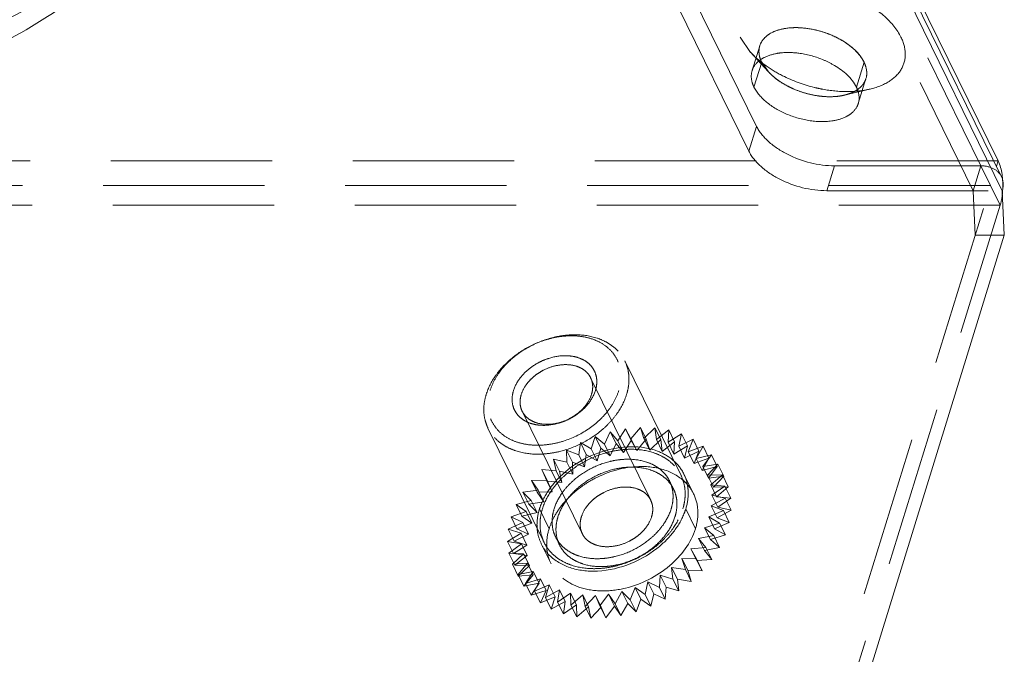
# Model space of a CAD drawing. Header units: millimetres. Extents: x 4065 to 8083, y -652 to 5416.
# Tile 177 of 256: x 6050 to 6081, y 3597 to 3617. Entities that reach past the tile are written whole.
import ezdxf

# ---------------------------------------------------------------- set-up
doc = ezdxf.new("R2010")
doc.units = ezdxf.units.MM
doc.header["$LTSCALE"] = 0.8
doc.linetypes.add('HIDDEN', pattern=[9.525, 6.35, -3.175])
doc.layers.get('0').update_dxf_attribs({"linetype": 'CONTINUOUS', "lineweight": 0})
doc.layers.add('3', color=5, linetype='HIDDEN', lineweight=0)

msp = doc.modelspace()

# ---------------------------------------------------------------- linework, layer by layer
for p, q in [((6062.006, 3650.64), (6080.506, 3612.941)), ((6080.638, 3611.996), (6061.878, 3650.225)), ((6062.338, 3649.679), (6080.615, 3612.436)), ((6080.506, 3612.941), (6080.452, 3612.767)), ((6080.701, 3610.591), (6080.638, 3611.996)), ((6072.713, 3584.741), (6080.701, 3610.591))]:
    msp.add_line(p, q)
msp.add_open_spline([(6080.506, 3612.941), (6080.524, 3612.905), (6080.593, 3612.732), (6080.627, 3612.547), (6080.642, 3612.402)], degree=3, knots=[0, 0, 0, 0, 0.215529, 1, 1, 1, 1])
for points in [[(6080.615, 3612.435), (6080.655, 3612.352), (6080.672, 3612.257), (6080.668, 3612.165)], [(6080.668, 3612.165), (6080.665, 3612.108), (6080.655, 3612.05), (6080.638, 3611.996)]]:
    msp.add_open_spline(points, degree=3)
at = {"layer": '3'}
for p, q in [((6061.504, 3650.386), (6079.959, 3612.779)), ((6061.262, 3649.603), (6079.717, 3611.996)), ((6072.901, 3614.022), (6055.667, 3649.143)), ((6072.659, 3613.239), (6056.025, 3647.136)), ((6072.382, 3616.826), (6072.714, 3616.352)), ((6072.759, 3615.776), (6073.001, 3616.559)), ((6073.27, 3615.744), (6072.71, 3616.356)), ((6073.061, 3616.042), (6072.819, 3615.259)), ((6073.061, 3616.042), (6073.275, 3615.739)), ((6076.285, 3616.042), (6076.043, 3615.259)), ((6076.103, 3614.742), (6076.345, 3615.526)), ((6075.663, 3615.004), (6076.471, 3615.194)), ((6072.659, 3613.239), (6072.901, 3614.022)), ((6080.506, 3612.941), (5929.452, 3612.941)), ((6071.792, 3584.741), (6080.452, 3612.767)), ((6075.112, 3611.996), (6075.354, 3612.779)), ((6079.959, 3612.779), (6075.354, 3612.779)), ((6079.959, 3612.779), (6079.717, 3611.996)), ((6080.569, 3611.536), (6079.959, 3612.779)), ((6080.264, 3612.157), (6044.666, 3612.157)), ((6075.112, 3611.996), (6080.638, 3611.996)), ((6079.717, 3611.996), (6079.78, 3610.591)), ((6080.569, 3611.536), (5929.515, 3611.536)), ((6072.581, 3585.686), (6080.569, 3611.536)), ((6079.78, 3610.591), (6080.701, 3610.591)), ((6070.522, 3603.031), (6068.752, 3606.637)), ((6069.566, 3602.254), (6067.675, 3606.108)), ((6067.412, 3601.197), (6065.52, 3605.051)), ((6066.212, 3600.917), (6064.443, 3604.522)), ((6068.108, 3604.018), (6068.293, 3604.407)), ((6068.476, 3604.034), (6068.293, 3604.407)), ((6068.293, 3604.407), (6068.527, 3604.124)), ((6068.527, 3604.124), (6068.771, 3604.502)), ((6068.954, 3604.13), (6068.771, 3604.502)), ((6068.771, 3604.502), (6068.945, 3604.184)), ((6068.945, 3604.184), (6069.244, 3604.544)), ((6069.244, 3604.544), (6069.354, 3604.196)), ((6069.427, 3604.171), (6069.244, 3604.544)), ((6069.354, 3604.196), (6069.702, 3604.53)), ((6069.702, 3604.53), (6069.746, 3604.16)), ((6069.885, 3604.157), (6069.702, 3604.53)), ((6069.746, 3604.16), (6070.137, 3604.462)), ((6070.137, 3604.462), (6070.114, 3604.077)), ((6070.114, 3604.077), (6070.539, 3604.34)), ((6070.32, 3604.089), (6070.137, 3604.462)), ((6070.539, 3604.34), (6070.45, 3603.948)), ((6070.722, 3603.967), (6070.539, 3604.34)), ((6067.301, 3603.674), (6067.357, 3604.063)), ((6067.54, 3603.69), (6067.357, 3604.063)), ((6067.357, 3604.063), (6067.697, 3603.867)), ((6067.697, 3603.867), (6067.819, 3604.26)), ((6068.002, 3603.887), (6067.819, 3604.26)), ((6067.819, 3604.26), (6068.108, 3604.018)), ((6068.108, 3604.018), (6068.291, 3603.645)), ((6068.291, 3603.645), (6068.476, 3604.034)), ((6068.476, 3604.034), (6068.71, 3603.751)), ((6068.527, 3604.124), (6068.71, 3603.751)), ((6068.71, 3603.751), (6068.954, 3604.13)), ((6068.945, 3604.184), (6069.128, 3603.811)), ((6068.954, 3604.13), (6069.128, 3603.811)), ((6069.128, 3603.811), (6069.427, 3604.171)), ((6069.354, 3604.196), (6069.537, 3603.823)), ((6069.427, 3604.171), (6069.537, 3603.823)), ((6069.537, 3603.823), (6069.885, 3604.157)), ((6069.746, 3604.16), (6069.929, 3603.787)), ((6069.885, 3604.157), (6069.929, 3603.787)), ((6069.929, 3603.787), (6070.32, 3604.089)), ((6070.114, 3604.077), (6070.297, 3603.704)), ((6070.32, 3604.089), (6070.297, 3603.704)), ((6070.45, 3603.948), (6070.902, 3604.168)), ((6070.902, 3604.168), (6070.748, 3603.775)), ((6071.085, 3603.795), (6070.902, 3604.168)), ((6066.929, 3603.443), (6066.918, 3603.821)), ((6067.101, 3603.448), (6066.918, 3603.821)), ((6066.918, 3603.821), (6067.301, 3603.674)), ((6067.697, 3603.867), (6067.88, 3603.494)), ((6067.88, 3603.494), (6068.002, 3603.887)), ((6068.002, 3603.887), (6068.291, 3603.645)), ((6070.297, 3603.704), (6070.722, 3603.967)), ((6070.45, 3603.948), (6070.633, 3603.575)), ((6070.722, 3603.967), (6070.633, 3603.575)), ((6070.633, 3603.575), (6071.085, 3603.795)), ((6070.748, 3603.775), (6071.217, 3603.948)), ((6070.748, 3603.775), (6070.931, 3603.402)), ((6071.085, 3603.795), (6070.931, 3603.402)), ((6071.217, 3603.948), (6071.002, 3603.563)), ((6071.4, 3603.575), (6071.217, 3603.948)), ((6066.586, 3603.179), (6066.509, 3603.538)), ((6066.692, 3603.165), (6066.509, 3603.538)), ((6066.509, 3603.538), (6066.929, 3603.443)), ((6066.929, 3603.443), (6067.112, 3603.07)), ((6067.112, 3603.07), (6067.101, 3603.448)), ((6067.101, 3603.448), (6067.484, 3603.301)), ((6067.301, 3603.674), (6067.484, 3603.301)), ((6067.484, 3603.301), (6067.54, 3603.69)), ((6067.54, 3603.69), (6067.88, 3603.494)), ((6070.931, 3603.402), (6071.4, 3603.575)), ((6071.002, 3603.563), (6071.48, 3603.684)), ((6071.002, 3603.563), (6071.185, 3603.19)), ((6071.4, 3603.575), (6071.185, 3603.19)), ((6071.48, 3603.684), (6071.207, 3603.315)), ((6071.663, 3603.311), (6071.48, 3603.684)), ((6066.139, 3603.22), (6066.586, 3603.179)), ((6066.322, 3602.847), (6066.139, 3603.22)), ((6066.281, 3602.886), (6066.139, 3603.22)), ((6066.586, 3603.179), (6066.769, 3602.806)), ((6066.769, 3602.806), (6066.692, 3603.165)), ((6066.692, 3603.165), (6067.112, 3603.07)), ((6071.185, 3603.19), (6071.663, 3603.311)), ((6071.207, 3603.315), (6071.684, 3603.383)), ((6071.207, 3603.315), (6071.39, 3602.942)), ((6071.684, 3603.383), (6071.359, 3603.036)), ((6071.663, 3603.311), (6071.39, 3602.942)), ((6071.867, 3603.01), (6071.684, 3603.383)), ((6065.814, 3602.872), (6066.281, 3602.886)), ((6065.997, 3602.499), (6065.814, 3602.872)), ((6066.019, 3602.571), (6065.814, 3602.872)), ((6066.281, 3602.886), (6066.464, 3602.513)), ((6066.322, 3602.847), (6066.769, 3602.806)), ((6066.464, 3602.513), (6066.322, 3602.847)), ((6070.284, 3602.606), (6070.162, 3602.855)), ((6070.611, 3603.075), (6070.916, 3602.454)), ((6071.359, 3603.036), (6071.826, 3603.049)), ((6071.359, 3603.036), (6071.542, 3602.663)), ((6071.39, 3602.942), (6071.867, 3603.01)), ((6071.826, 3603.049), (6071.456, 3602.731)), ((6071.867, 3603.01), (6071.542, 3602.663)), ((6072.009, 3602.676), (6071.826, 3603.049)), ((6065.542, 3602.503), (6066.019, 3602.571)), ((6065.725, 3602.13), (6065.542, 3602.503)), ((6065.804, 3602.239), (6065.542, 3602.503)), ((6065.997, 3602.499), (6066.464, 3602.513)), ((6066.202, 3602.198), (6065.997, 3602.499)), ((6066.019, 3602.571), (6066.202, 3602.198)), ((6071.456, 3602.731), (6071.903, 3602.69)), ((6071.456, 3602.731), (6071.639, 3602.358)), ((6071.903, 3602.69), (6071.494, 3602.407)), ((6071.542, 3602.663), (6072.009, 3602.676)), ((6072.009, 3602.676), (6071.639, 3602.358)), ((6072.086, 3602.317), (6071.903, 3602.69)), ((6065.327, 3602.118), (6065.804, 3602.239)), ((6065.725, 3602.13), (6066.202, 3602.198)), ((6065.804, 3602.239), (6065.987, 3601.866)), ((6071.914, 3602.312), (6071.474, 3602.069)), ((6071.494, 3602.407), (6071.677, 3602.034)), ((6071.494, 3602.407), (6071.914, 3602.312)), ((6071.639, 3602.358), (6072.086, 3602.317)), ((6072.086, 3602.317), (6071.677, 3602.034)), ((6072.097, 3601.939), (6071.914, 3602.312)), ((6065.173, 3601.725), (6065.642, 3601.898)), ((6065.51, 3601.745), (6065.327, 3602.118)), ((6065.642, 3601.898), (6065.327, 3602.118)), ((6065.51, 3601.745), (6065.987, 3601.866)), ((6065.642, 3601.898), (6065.825, 3601.525)), ((6065.987, 3601.866), (6065.725, 3602.13)), ((6066.369, 3601.352), (6066.064, 3601.974)), ((6070.975, 3601.352), (6070.67, 3601.974)), ((6071.858, 3601.922), (6071.396, 3601.725)), ((6071.474, 3602.069), (6071.657, 3601.696)), ((6071.474, 3602.069), (6071.858, 3601.922)), ((6072.097, 3601.939), (6071.657, 3601.696)), ((6071.677, 3602.034), (6072.097, 3601.939)), ((6072.041, 3601.549), (6071.858, 3601.922)), ((6065.084, 3601.333), (6065.536, 3601.553)), ((6065.356, 3601.352), (6065.173, 3601.725)), ((6065.536, 3601.553), (6065.173, 3601.725)), ((6065.825, 3601.525), (6065.51, 3601.745)), ((6065.536, 3601.553), (6065.719, 3601.18)), ((6071.396, 3601.725), (6071.579, 3601.352)), ((6071.396, 3601.725), (6071.736, 3601.529)), ((6072.041, 3601.549), (6071.579, 3601.352)), ((6071.657, 3601.696), (6072.041, 3601.549)), ((6065.267, 3600.96), (6065.084, 3601.333)), ((6065.487, 3601.211), (6065.084, 3601.333)), ((6065.356, 3601.352), (6065.825, 3601.525)), ((6065.719, 3601.18), (6065.356, 3601.352)), ((6071.736, 3601.529), (6071.261, 3601.381)), ((6071.261, 3601.381), (6071.445, 3601.008)), ((6071.261, 3601.381), (6071.551, 3601.139)), ((6071.579, 3601.352), (6071.919, 3601.156)), ((6071.919, 3601.156), (6071.736, 3601.529)), ((6065.061, 3600.948), (6065.487, 3601.211)), ((6065.496, 3600.88), (6065.061, 3600.948)), ((6065.244, 3600.575), (6065.061, 3600.948)), ((6065.267, 3600.96), (6065.719, 3601.18)), ((6065.67, 3600.838), (6065.267, 3600.96)), ((6065.487, 3601.211), (6065.67, 3600.838)), ((6066.694, 3600.844), (6066.572, 3601.093)), ((6071.551, 3601.139), (6071.073, 3601.044)), ((6071.073, 3601.044), (6071.256, 3600.671)), ((6071.073, 3601.044), (6071.307, 3600.761)), ((6071.919, 3601.156), (6071.445, 3601.008)), ((6071.445, 3601.008), (6071.734, 3600.766)), ((6071.734, 3600.766), (6071.551, 3601.139)), ((6065.105, 3600.578), (6065.496, 3600.88)), ((6065.244, 3600.575), (6065.67, 3600.838)), ((6065.496, 3600.88), (6065.679, 3600.507)), ((6066.123, 3600.873), (6066.428, 3600.251)), ((6071.307, 3600.761), (6070.834, 3600.72)), ((6070.834, 3600.72), (6071.017, 3600.347)), ((6070.834, 3600.72), (6071.008, 3600.401)), ((6071.734, 3600.766), (6071.256, 3600.671)), ((6071.256, 3600.671), (6071.49, 3600.388)), ((6071.49, 3600.388), (6071.307, 3600.761)), ((6065.563, 3600.565), (6065.105, 3600.578)), ((6065.288, 3600.205), (6065.105, 3600.578)), ((6065.215, 3600.231), (6065.563, 3600.565)), ((6065.679, 3600.507), (6065.244, 3600.575)), ((6065.288, 3600.205), (6065.679, 3600.507)), ((6065.563, 3600.565), (6065.747, 3600.192)), ((6070.55, 3600.415), (6070.659, 3600.068)), ((6071.008, 3600.401), (6070.55, 3600.415)), ((6070.55, 3600.415), (6070.733, 3600.042)), ((6071.191, 3600.028), (6071.008, 3600.401)), ((6071.49, 3600.388), (6071.017, 3600.347)), ((6071.017, 3600.347), (6071.191, 3600.028)), ((6065.688, 3600.272), (6065.215, 3600.231)), ((6065.398, 3599.858), (6065.215, 3600.231)), ((6065.747, 3600.192), (6065.288, 3600.205)), ((6065.389, 3599.913), (6065.688, 3600.272)), ((6065.867, 3600.008), (6065.389, 3599.913)), ((6065.398, 3599.858), (6065.747, 3600.192)), ((6065.623, 3599.63), (6065.867, 3600.008)), ((6065.688, 3600.272), (6065.871, 3599.899)), ((6065.867, 3600.008), (6066.05, 3599.635)), ((6070.225, 3600.136), (6070.269, 3599.766)), ((6070.659, 3600.068), (6070.225, 3600.136)), ((6070.225, 3600.136), (6070.408, 3599.763)), ((6070.842, 3599.695), (6070.659, 3600.068)), ((6070.733, 3600.042), (6070.842, 3599.695)), ((6071.191, 3600.028), (6070.733, 3600.042)), ((6065.572, 3599.54), (6065.389, 3599.913)), ((6065.871, 3599.899), (6065.398, 3599.858)), ((6065.572, 3599.54), (6065.871, 3599.899)), ((6066.097, 3599.777), (6065.623, 3599.63)), ((6065.912, 3599.387), (6066.097, 3599.777)), ((6066.097, 3599.777), (6066.28, 3599.404)), ((6069.481, 3599.676), (6069.392, 3599.283)), ((6069.481, 3599.676), (6069.664, 3599.303)), ((6069.844, 3599.503), (6069.481, 3599.676)), ((6069.866, 3599.888), (6069.844, 3599.503)), ((6069.866, 3599.888), (6070.049, 3599.515)), ((6070.269, 3599.766), (6069.866, 3599.888)), ((6070.452, 3599.393), (6070.269, 3599.766)), ((6070.408, 3599.763), (6070.452, 3599.393)), ((6070.842, 3599.695), (6070.408, 3599.763)), ((6066.05, 3599.635), (6065.572, 3599.54)), ((6065.806, 3599.257), (6065.623, 3599.63)), ((6065.806, 3599.257), (6066.05, 3599.635)), ((6066.28, 3599.404), (6065.806, 3599.257)), ((6066.374, 3599.584), (6065.912, 3599.387)), ((6066.095, 3599.015), (6065.912, 3599.387)), ((6066.095, 3599.015), (6066.28, 3599.404)), ((6066.252, 3599.191), (6066.374, 3599.584)), ((6066.692, 3599.433), (6066.252, 3599.191)), ((6066.374, 3599.584), (6066.557, 3599.211)), ((6066.636, 3599.043), (6066.692, 3599.433)), ((6066.692, 3599.433), (6066.875, 3599.06)), ((6068.661, 3599.374), (6068.446, 3598.989)), ((6068.661, 3599.374), (6068.844, 3599.001)), ((6068.923, 3599.111), (6068.661, 3599.374)), ((6069.077, 3599.503), (6068.923, 3599.111)), ((6069.077, 3599.503), (6069.26, 3599.13)), ((6069.392, 3599.283), (6069.077, 3599.503)), ((6070.027, 3599.13), (6069.844, 3599.503)), ((6070.049, 3599.515), (6070.027, 3599.13)), ((6070.452, 3599.393), (6070.049, 3599.515)), ((6066.557, 3599.211), (6066.095, 3599.015)), ((6066.435, 3598.818), (6066.252, 3599.191)), ((6066.435, 3598.818), (6066.557, 3599.211)), ((6066.875, 3599.06), (6066.435, 3598.818)), ((6067.044, 3599.326), (6066.636, 3599.043)), ((6066.819, 3598.67), (6066.875, 3599.06)), ((6067.055, 3598.948), (6067.044, 3599.326)), ((6067.044, 3599.326), (6067.227, 3598.953)), ((6067.425, 3599.267), (6067.055, 3598.948)), ((6067.502, 3598.907), (6067.425, 3599.267)), ((6067.425, 3599.267), (6067.608, 3598.894)), ((6067.827, 3599.254), (6067.502, 3598.907)), ((6067.827, 3599.254), (6068.01, 3598.882)), ((6067.969, 3598.921), (6067.827, 3599.254)), ((6068.241, 3599.291), (6067.969, 3598.921)), ((6068.241, 3599.291), (6068.424, 3598.918)), ((6068.446, 3598.989), (6068.241, 3599.291)), ((6069.106, 3598.738), (6068.923, 3599.111)), ((6069.26, 3599.13), (6069.106, 3598.738)), ((6069.575, 3598.91), (6069.26, 3599.13)), ((6069.575, 3598.91), (6069.392, 3599.283)), ((6069.664, 3599.303), (6069.575, 3598.91)), ((6070.027, 3599.13), (6069.664, 3599.303)), ((6066.819, 3598.67), (6066.636, 3599.043)), ((6067.227, 3598.953), (6066.819, 3598.67)), ((6067.238, 3598.575), (6067.055, 3598.948)), ((6067.238, 3598.575), (6067.227, 3598.953)), ((6067.608, 3598.894), (6067.238, 3598.575)), ((6067.685, 3598.534), (6067.502, 3598.907)), ((6067.685, 3598.534), (6067.608, 3598.894)), ((6068.01, 3598.882), (6067.685, 3598.534)), ((6068.152, 3598.548), (6067.969, 3598.921)), ((6068.152, 3598.548), (6068.01, 3598.882)), ((6068.424, 3598.918), (6068.152, 3598.548)), ((6068.629, 3598.616), (6068.424, 3598.918)), ((6068.629, 3598.616), (6068.446, 3598.989)), ((6068.844, 3599.001), (6068.629, 3598.616)), ((6069.106, 3598.738), (6068.844, 3599.001))]:
    msp.add_line(p, q, dxfattribs=at)
for centre, radius, start, end in [((6073.542, 3616.392), 0.566, 162.9592, 167.5307), ((6074.756, 3618.228), 2.772, 222.5737, 227.8714), ((6074.958, 3618.448), 3.072, 227.8255, 230.0309), ((6073.895, 3616.453), 0.93, 200.5571, 206.1882), ((6073.895, 3616.453), 0.93, 200.557, 206.1882), ((6075.077, 3618.589), 3.256, 230.0226, 231.3958), ((6074.525, 3616.889), 1.699, 222.0918, 224.8924), ((6075.274, 3617.991), 3.041, 246.9918, 254.477), ((6075.21, 3614.849), 0.929, 20.4361, 26.1903), ((6075.26, 3617.922), 2.971, 254.389, 261.7779), ((6075.273, 3616.663), 1.704, 279.4391, 283.1792), ((6075.756, 3618.67), 3.554, 269.9703, 273.7451), ((6075.522, 3615.987), 0.981, 298.0175, 303.6447), ((6075.769, 3618.448), 3.331, 273.7692, 275.151), ((6075.527, 3615.978), 0.971, 298.8478, 303.5749), ((6075.562, 3614.909), 0.566, 342.9592, 347.5305), ((6078.22, 3612.164), 2.433, 3.3913, 5.6037), ((6078.13, 3612.158), 2.523, 356.2652, 3.4175), ((6069.42, 3602.493), 1.326, 10.9238, 26.0758), ((6069.727, 3601.868), 1.326, 26.2238, 40.9543), ((6067.39, 3601.468), 1.403, 183.9748, 190.0083), ((6067.312, 3601.458), 1.326, 206.2238, 220.9543), ((6067.619, 3600.834), 1.326, 190.9238, 206.0758)]:
    msp.add_arc(centre, radius, start, end, dxfattribs=at)
for points, knots in [([(6055.591, 3623.749), (6055.277, 3622.967), (6054.424, 3621.44), (6052.582, 3619.459), (6050.214, 3617.787), (6048.399, 3616.934), (6047.429, 3616.559)], [0, 0, 0, 0, 0.226152, 0.464183, 0.720796, 1, 1, 1, 1]), ([(6055.617, 3623.723), (6055.363, 3622.9), (6054.616, 3621.281), (6052.872, 3619.155), (6050.555, 3617.349), (6048.749, 3616.423), (6047.779, 3616.014)], [0, 0, 0, 0, 0.227864, 0.465653, 0.721343, 1, 1, 1, 1]), ([(6077.448, 3616.826), (6077.326, 3617.075), (6076.921, 3617.552), (6075.82, 3618.267), (6074.471, 3618.614), (6073.217, 3618.473), (6072.606, 3618.16), (6072.329, 3617.787), (6072.201, 3617.366), (6072.284, 3617.025), (6072.382, 3616.826)], [0, 0, 0, 0, 0.121089, 0.265338, 0.57065, 0.703809, 0.811449, 0.858011, 0.902962, 1, 1, 1, 1]), ([(6073.794, 3617.103), (6073.603, 3617.071), (6073.256, 3616.967), (6073.022, 3616.664), (6072.989, 3616.514)], [0, 0, 0, 0, 0.558689, 1, 1, 1, 1]), ([(6073.001, 3616.558), (6073.034, 3616.666), (6073.183, 3616.88), (6073.554, 3617.068), (6074.027, 3617.147), (6074.562, 3617.113), (6075.11, 3616.971), (6075.737, 3616.677), (6076.146, 3616.325), (6076.285, 3616.042)], [0, 0, 0, 0, 0.088121, 0.19191, 0.316482, 0.457962, 0.607487, 0.754195, 1, 1, 1, 1]), ([(6075.261, 3616.893), (6075.141, 3616.944), (6074.672, 3617.107), (6074.156, 3617.163), (6073.794, 3617.103)], [0, 0, 0, 0, 0.262281, 1, 1, 1, 1]), ([(6076.285, 3616.042), (6076.243, 3616.129), (6075.986, 3616.503), (6075.585, 3616.755), (6075.261, 3616.893)], [0, 0, 0, 0, 0.214591, 1, 1, 1, 1]), ([(6076.473, 3615.195), (6076.682, 3615.244), (6077.059, 3615.382), (6077.489, 3615.774), (6077.633, 3616.313), (6077.529, 3616.661), (6077.448, 3616.826)], [0, 0, 0, 0, 0.288865, 0.530474, 0.753592, 1, 1, 1, 1]), ([(6073.025, 3616.126), (6073.013, 3616.159), (6072.974, 3616.284), (6072.969, 3616.42), (6072.989, 3616.514)], [0, 0, 0, 0, 0.266028, 1, 1, 1, 1]), ([(6072.989, 3616.514), (6072.983, 3616.484), (6072.965, 3616.353), (6072.99, 3616.22), (6073.025, 3616.126)], [0, 0, 0, 0, 0.239183, 1, 1, 1, 1]), ([(6072.759, 3615.775), (6072.769, 3615.81), (6072.828, 3615.952), (6072.942, 3616.066), (6073.039, 3616.131)], [0, 0, 0, 0, 0.238766, 1, 1, 1, 1]), ([(6073.039, 3616.131), (6073.074, 3616.154), (6073.233, 3616.245), (6073.413, 3616.296), (6073.552, 3616.32)], [0, 0, 0, 0, 0.228919, 1, 1, 1, 1]), ([(6073.552, 3616.32), (6073.608, 3616.329), (6073.846, 3616.357), (6074.088, 3616.346), (6074.269, 3616.32)], [0, 0, 0, 0, 0.235643, 1, 1, 1, 1]), ([(6075.019, 3616.109), (6075.135, 3616.06), (6075.533, 3615.859), (6075.901, 3615.547), (6076.043, 3615.259)], [0, 0, 0, 0, 0.283158, 1, 1, 1, 1]), ([(6073.046, 3616.044), (6073.096, 3616.004), (6073.308, 3615.845), (6073.538, 3615.708), (6073.717, 3615.617)], [0, 0, 0, 0, 0.241163, 1, 1, 1, 1]), ([(6073.264, 3615.75), (6073.243, 3615.774), (6073.166, 3615.864), (6073.1, 3615.964), (6073.061, 3616.042)], [0, 0, 0, 0, 0.265594, 1, 1, 1, 1]), ([(6076.285, 3616.042), (6076.306, 3615.999), (6076.372, 3615.837), (6076.383, 3615.649), (6076.346, 3615.527)], [0, 0, 0, 0, 0.272775, 1, 1, 1, 1]), ([(6076.357, 3615.57), (6076.365, 3615.607), (6076.384, 3615.768), (6076.339, 3615.932), (6076.285, 3616.042)], [0, 0, 0, 0, 0.235802, 1, 1, 1, 1]), ([(6072.819, 3615.259), (6072.798, 3615.302), (6072.732, 3615.464), (6072.721, 3615.653), (6072.759, 3615.775)], [0, 0, 0, 0, 0.272775, 1, 1, 1, 1]), ([(6074.086, 3615.192), (6074.011, 3615.224), (6073.736, 3615.354), (6073.479, 3615.531), (6073.321, 3615.69)], [0, 0, 0, 0, 0.265272, 1, 1, 1, 1]), ([(6073.453, 3615.57), (6073.498, 3615.533), (6073.694, 3615.384), (6073.913, 3615.265), (6074.086, 3615.192)], [0, 0, 0, 0, 0.238291, 1, 1, 1, 1]), ([(6076.064, 3615.17), (6076.102, 3615.195), (6076.234, 3615.297), (6076.331, 3615.451), (6076.357, 3615.57)], [0, 0, 0, 0, 0.270783, 1, 1, 1, 1]), ([(6076.346, 3615.527), (6076.335, 3615.492), (6076.276, 3615.35), (6076.162, 3615.235), (6076.065, 3615.17)], [0, 0, 0, 0, 0.238766, 1, 1, 1, 1]), ([(6075.31, 3614.198), (6075.074, 3614.159), (6074.567, 3614.17), (6073.844, 3614.375), (6073.223, 3614.731), (6072.909, 3615.076), (6072.819, 3615.259)], [0, 0, 0, 0, 0.252036, 0.525476, 0.784605, 1, 1, 1, 1]), ([(6074.721, 3615.246), (6074.808, 3615.225), (6075.147, 3615.152), (6075.496, 3615.116), (6075.754, 3615.116)], [0, 0, 0, 0, 0.25681, 1, 1, 1, 1]), ([(6076.08, 3615.173), (6076.092, 3615.141), (6076.13, 3615.016), (6076.136, 3614.88), (6076.115, 3614.787)], [0, 0, 0, 0, 0.265924, 1, 1, 1, 1]), ([(6074.835, 3614.982), (6074.897, 3614.973), (6075.136, 3614.947), (6075.378, 3614.953), (6075.552, 3614.982)], [0, 0, 0, 0, 0.26333, 1, 1, 1, 1]), ([(6075.552, 3614.982), (6075.497, 3614.972), (6075.258, 3614.944), (6075.016, 3614.956), (6074.835, 3614.982)], [0, 0, 0, 0, 0.235643, 1, 1, 1, 1]), ([(6075.982, 3615.121), (6075.951, 3615.105), (6075.814, 3615.04), (6075.667, 3615.001), (6075.552, 3614.982)], [0, 0, 0, 0, 0.233159, 1, 1, 1, 1]), ([(6075.661, 3615.004), (6075.692, 3615.011), (6075.807, 3615.041), (6075.919, 3615.086), (6075.995, 3615.128)], [0, 0, 0, 0, 0.264563, 1, 1, 1, 1]), ([(6076.103, 3614.743), (6076.094, 3614.711), (6076.04, 3614.58), (6075.94, 3614.472), (6075.853, 3614.409)], [0, 0, 0, 0, 0.240236, 1, 1, 1, 1]), ([(6075.853, 3614.409), (6075.818, 3614.382), (6075.651, 3614.28), (6075.459, 3614.223), (6075.31, 3614.198)], [0, 0, 0, 0, 0.227265, 1, 1, 1, 1]), ([(6075.354, 3612.779), (6074.845, 3612.779), (6074.085, 3612.974), (6073.285, 3613.494), (6072.99, 3613.841), (6072.901, 3614.022)], [0, 0, 0, 0, 0.535025, 0.787804, 1, 1, 1, 1]), ([(6072.659, 3613.239), (6072.748, 3613.058), (6073.043, 3612.711), (6073.843, 3612.191), (6074.603, 3611.996), (6075.112, 3611.996)], [0, 0, 0, 0, 0.212196, 0.464975, 1, 1, 1, 1]), ([(6079.959, 3612.779), (6080.097, 3612.779), (6080.361, 3612.732), (6080.563, 3612.542), (6080.615, 3612.435)], [0, 0, 0, 0, 0.536299, 1, 1, 1, 1]), ([(6080.648, 3611.993), (6080.645, 3611.952), (6080.631, 3611.798), (6080.603, 3611.644), (6080.569, 3611.536)], [0, 0, 0, 0, 0.26664, 1, 1, 1, 1]), ([(6064.387, 3605.579), (6064.452, 3605.788), (6064.609, 3606.094), (6064.898, 3606.451), (6065.254, 3606.791), (6065.781, 3607.139), (6066.373, 3607.36), (6066.861, 3607.448), (6067.324, 3607.473), (6067.77, 3607.408), (6068.161, 3607.243), (6068.409, 3607.08), (6068.611, 3606.878), (6068.712, 3606.719), (6068.752, 3606.637)], [0, 0, 0, 0, 0.120788, 0.185741, 0.25306, 0.39182, 0.530989, 0.598791, 0.664373, 0.78666, 0.843391, 0.89737, 0.949254, 1, 1, 1, 1]), ([(6064.51, 3605.704), (6064.546, 3605.82), (6064.647, 3606.052), (6064.864, 3606.375), (6065.144, 3606.672), (6065.589, 3607.02), (6066.109, 3607.271), (6066.657, 3607.403), (6067.062, 3607.438), (6067.449, 3607.407), (6067.802, 3607.31), (6068.108, 3607.151), (6068.355, 3606.934), (6068.531, 3606.667), (6068.627, 3606.362), (6068.641, 3606.033), (6068.597, 3605.813), (6068.563, 3605.704)], [0, 0, 0, 0, 0.061123, 0.126105, 0.194442, 0.265214, 0.408847, 0.479458, 0.547544, 0.612218, 0.67301, 0.730008, 0.783953, 0.836213, 0.88855, 0.942703, 1, 1, 1, 1]), ([(6065.247, 3605.704), (6065.294, 3605.856), (6065.42, 3606.076), (6065.651, 3606.32), (6065.862, 3606.485), (6066.099, 3606.621), (6066.432, 3606.754), (6066.782, 3606.814), (6067.117, 3606.787), (6067.342, 3606.726), (6067.536, 3606.625), (6067.694, 3606.487), (6067.806, 3606.317), (6067.867, 3606.123), (6067.876, 3605.913), (6067.848, 3605.773), (6067.826, 3605.704)], [0, 0, 0, 0, 0.125635, 0.194014, 0.264828, 0.336895, 0.408907, 0.54728, 0.611992, 0.672819, 0.729851, 0.783827, 0.836117, 0.888486, 0.942672, 1, 1, 1, 1]), ([(6065.492, 3605.579), (6065.525, 3605.684), (6065.604, 3605.837), (6065.748, 3606.015), (6065.88, 3606.142), (6066.03, 3606.254), (6066.248, 3606.381), (6066.541, 3606.491), (6066.899, 3606.535), (6067.184, 3606.493), (6067.38, 3606.411), (6067.503, 3606.33), (6067.604, 3606.228), (6067.655, 3606.149), (6067.675, 3606.108)], [0, 0, 0, 0, 0.120791, 0.185745, 0.253066, 0.322097, 0.392066, 0.531239, 0.66436, 0.786652, 0.843385, 0.897366, 0.949252, 1, 1, 1, 1]), ([(6068.752, 3606.637), (6068.79, 3606.559), (6068.851, 3606.394), (6068.89, 3606.13), (6068.878, 3605.854), (6068.836, 3605.671), (6068.808, 3605.579)], [0, 0, 0, 0, 0.239089, 0.482921, 0.735586, 1, 1, 1, 1]), ([(6067.675, 3606.108), (6067.694, 3606.069), (6067.724, 3605.987), (6067.744, 3605.855), (6067.738, 3605.717), (6067.717, 3605.625), (6067.703, 3605.579)], [0, 0, 0, 0, 0.239098, 0.482922, 0.735594, 1, 1, 1, 1]), ([(6064.443, 3604.522), (6064.405, 3604.6), (6064.345, 3604.765), (6064.305, 3605.029), (6064.318, 3605.305), (6064.359, 3605.488), (6064.387, 3605.579)], [0, 0, 0, 0, 0.239089, 0.482921, 0.735581, 1, 1, 1, 1]), ([(6068.563, 3605.704), (6068.527, 3605.587), (6068.427, 3605.355), (6068.209, 3605.032), (6067.929, 3604.735), (6067.484, 3604.387), (6066.965, 3604.136), (6066.416, 3604.004), (6066.011, 3603.969), (6065.625, 3604.001), (6065.272, 3604.097), (6064.966, 3604.256), (6064.719, 3604.473), (6064.543, 3604.74), (6064.446, 3605.045), (6064.433, 3605.375), (6064.477, 3605.595), (6064.51, 3605.704)], [0, 0, 0, 0, 0.061123, 0.126105, 0.194442, 0.265214, 0.408847, 0.479458, 0.547544, 0.612218, 0.67301, 0.730008, 0.783953, 0.836213, 0.88855, 0.942703, 1, 1, 1, 1]), ([(6068.808, 3605.579), (6068.744, 3605.37), (6068.586, 3605.065), (6068.298, 3604.708), (6067.942, 3604.367), (6067.414, 3604.02), (6066.822, 3603.799), (6066.335, 3603.711), (6065.872, 3603.686), (6065.425, 3603.751), (6065.034, 3603.916), (6064.787, 3604.079), (6064.585, 3604.281), (6064.484, 3604.439), (6064.443, 3604.522)], [0, 0, 0, 0, 0.120788, 0.185741, 0.253059, 0.39182, 0.530989, 0.598791, 0.664373, 0.786659, 0.84339, 0.89737, 0.949254, 1, 1, 1, 1]), ([(6067.826, 3605.704), (6067.779, 3605.552), (6067.654, 3605.332), (6067.423, 3605.088), (6067.211, 3604.922), (6066.974, 3604.786), (6066.641, 3604.653), (6066.291, 3604.593), (6065.956, 3604.62), (6065.732, 3604.681), (6065.537, 3604.783), (6065.38, 3604.921), (6065.268, 3605.091), (6065.206, 3605.285), (6065.198, 3605.494), (6065.226, 3605.634), (6065.247, 3605.704)], [0, 0, 0, 0, 0.125635, 0.194014, 0.264828, 0.336895, 0.408907, 0.54728, 0.611992, 0.672819, 0.729851, 0.783827, 0.836117, 0.888486, 0.942672, 1, 1, 1, 1]), ([(6065.52, 3605.051), (6065.501, 3605.089), (6065.471, 3605.172), (6065.452, 3605.304), (6065.458, 3605.442), (6065.478, 3605.534), (6065.492, 3605.579)], [0, 0, 0, 0, 0.239095, 0.482924, 0.735611, 1, 1, 1, 1]), ([(6067.703, 3605.579), (6067.671, 3605.475), (6067.592, 3605.322), (6067.448, 3605.144), (6067.316, 3605.017), (6067.166, 3604.905), (6066.947, 3604.778), (6066.654, 3604.668), (6066.296, 3604.624), (6066.011, 3604.665), (6065.816, 3604.748), (6065.692, 3604.829), (6065.591, 3604.93), (6065.541, 3605.009), (6065.52, 3605.051)], [0, 0, 0, 0, 0.12079, 0.185745, 0.253066, 0.322097, 0.392066, 0.531239, 0.66436, 0.786652, 0.843385, 0.897366, 0.949252, 1, 1, 1, 1]), ([(6066.156, 3601.974), (6066.221, 3602.183), (6066.379, 3602.488), (6066.667, 3602.846), (6067.023, 3603.186), (6067.55, 3603.533), (6068.143, 3603.755), (6068.63, 3603.843), (6069.093, 3603.867), (6069.54, 3603.802), (6069.931, 3603.638), (6070.178, 3603.474), (6070.38, 3603.272), (6070.481, 3603.114), (6070.522, 3603.031)], [0, 0, 0, 0, 0.120791, 0.185744, 0.253062, 0.391822, 0.530991, 0.598792, 0.664374, 0.78666, 0.843391, 0.89737, 0.949254, 1, 1, 1, 1]), ([(6066.471, 3602.723), (6066.865, 3603.218), (6067.938, 3603.929), (6069.261, 3603.999), (6069.807, 3603.783)], [0, 0, 0, 0, 0.518435, 1, 1, 1, 1]), ([(6069.807, 3603.783), (6069.982, 3603.714), (6070.303, 3603.528), (6070.534, 3603.233), (6070.611, 3603.076)], [0, 0, 0, 0, 0.516682, 1, 1, 1, 1]), ([(6066.525, 3601.974), (6066.579, 3602.148), (6066.71, 3602.403), (6066.95, 3602.7), (6067.247, 3602.984), (6067.686, 3603.274), (6068.18, 3603.458), (6068.586, 3603.531), (6068.972, 3603.552), (6069.344, 3603.497), (6069.67, 3603.36), (6069.876, 3603.224), (6070.045, 3603.056), (6070.129, 3602.924), (6070.162, 3602.855)], [0, 0, 0, 0, 0.12079, 0.185743, 0.253061, 0.39182, 0.530988, 0.59879, 0.664371, 0.786659, 0.84339, 0.89737, 0.949254, 1, 1, 1, 1]), ([(6066.647, 3601.725), (6066.701, 3601.9), (6066.832, 3602.154), (6067.073, 3602.452), (6067.369, 3602.735), (6067.808, 3603.025), (6068.302, 3603.209), (6068.708, 3603.283), (6069.094, 3603.303), (6069.466, 3603.249), (6069.792, 3603.112), (6069.998, 3602.976), (6070.167, 3602.807), (6070.251, 3602.675), (6070.284, 3602.607)], [0, 0, 0, 0, 0.12079, 0.185743, 0.253061, 0.39182, 0.530988, 0.59879, 0.664371, 0.786659, 0.84339, 0.89737, 0.949254, 1, 1, 1, 1]), ([(6067.472, 3602.737), (6067.607, 3602.828), (6068.159, 3603.145), (6068.804, 3603.311), (6069.277, 3603.311)], [0, 0, 0, 0, 0.256167, 1, 1, 1, 1]), ([(6069.277, 3603.311), (6069.56, 3603.311), (6070.099, 3603.23), (6070.565, 3602.925), (6070.728, 3602.737)], [0, 0, 0, 0, 0.531428, 1, 1, 1, 1]), ([(6070.162, 3602.855), (6070.194, 3602.791), (6070.245, 3602.653), (6070.277, 3602.433), (6070.267, 3602.203), (6070.233, 3602.05), (6070.209, 3601.974)], [0, 0, 0, 0, 0.239086, 0.482914, 0.735578, 1, 1, 1, 1]), ([(6070.522, 3603.031), (6070.56, 3602.954), (6070.62, 3602.789), (6070.659, 3602.524), (6070.647, 3602.248), (6070.606, 3602.065), (6070.578, 3601.974)], [0, 0, 0, 0, 0.239084, 0.482916, 0.735575, 1, 1, 1, 1]), ([(6066.064, 3601.974), (6066.084, 3602.039), (6066.183, 3602.307), (6066.336, 3602.553), (6066.471, 3602.723)], [0, 0, 0, 0, 0.238075, 1, 1, 1, 1]), ([(6066.776, 3602.102), (6066.824, 3602.162), (6067.03, 3602.4), (6067.274, 3602.604), (6067.472, 3602.737)], [0, 0, 0, 0, 0.243529, 1, 1, 1, 1]), ([(6069.566, 3602.254), (6069.546, 3602.295), (6069.496, 3602.374), (6069.395, 3602.476), (6069.271, 3602.557), (6069.075, 3602.639), (6068.791, 3602.681), (6068.433, 3602.637), (6068.139, 3602.527), (6067.921, 3602.4), (6067.771, 3602.288), (6067.639, 3602.161), (6067.495, 3601.983), (6067.416, 3601.83), (6067.384, 3601.725)], [0, 0, 0, 0, 0.050747, 0.102632, 0.156613, 0.213344, 0.335632, 0.468751, 0.607925, 0.677895, 0.746927, 0.814248, 0.879201, 1, 1, 1, 1]), ([(6070.284, 3602.607), (6070.316, 3602.542), (6070.367, 3602.404), (6070.399, 3602.184), (6070.389, 3601.954), (6070.355, 3601.801), (6070.331, 3601.725)], [0, 0, 0, 0, 0.239086, 0.482914, 0.735578, 1, 1, 1, 1]), ([(6069.594, 3601.725), (6069.608, 3601.771), (6069.629, 3601.863), (6069.635, 3602), (6069.616, 3602.133), (6069.585, 3602.215), (6069.566, 3602.254)], [0, 0, 0, 0, 0.264394, 0.517098, 0.76091, 1, 1, 1, 1]), ([(6070.916, 3602.454), (6070.996, 3602.292), (6071.089, 3601.916), (6071.032, 3601.537), (6070.975, 3601.352)], [0, 0, 0, 0, 0.483006, 1, 1, 1, 1]), ([(6065.99, 3601.371), (6065.987, 3601.42), (6065.983, 3601.624), (6066.019, 3601.827), (6066.064, 3601.974)], [0, 0, 0, 0, 0.242712, 1, 1, 1, 1]), ([(6066.156, 3601.974), (6066.128, 3601.883), (6066.087, 3601.7), (6066.075, 3601.424), (6066.114, 3601.159), (6066.174, 3600.994), (6066.212, 3600.917)], [0, 0, 0, 0, 0.264425, 0.517084, 0.760916, 1, 1, 1, 1]), ([(6066.212, 3600.917), (6066.253, 3600.834), (6066.354, 3600.676), (6066.556, 3600.474), (6066.803, 3600.31), (6067.194, 3600.146), (6067.641, 3600.081), (6068.104, 3600.105), (6068.591, 3600.193), (6069.184, 3600.415), (6069.711, 3600.762), (6070.067, 3601.103), (6070.355, 3601.46), (6070.513, 3601.765), (6070.578, 3601.974)], [0, 0, 0, 0, 0.050746, 0.10263, 0.156609, 0.21334, 0.335626, 0.401208, 0.469009, 0.608178, 0.746938, 0.814256, 0.879209, 1, 1, 1, 1]), ([(6066.525, 3601.974), (6066.501, 3601.898), (6066.467, 3601.745), (6066.457, 3601.515), (6066.489, 3601.295), (6066.54, 3601.157), (6066.572, 3601.093)], [0, 0, 0, 0, 0.264422, 0.517086, 0.760914, 1, 1, 1, 1]), ([(6066.572, 3601.093), (6066.605, 3601.024), (6066.689, 3600.892), (6066.858, 3600.724), (6067.064, 3600.588), (6067.39, 3600.451), (6067.762, 3600.396), (6068.148, 3600.417), (6068.554, 3600.49), (6069.048, 3600.674), (6069.487, 3600.964), (6069.783, 3601.248), (6070.024, 3601.545), (6070.155, 3601.8), (6070.209, 3601.974)], [0, 0, 0, 0, 0.050746, 0.10263, 0.15661, 0.213341, 0.335629, 0.40121, 0.469012, 0.60818, 0.746939, 0.814257, 0.87921, 1, 1, 1, 1]), ([(6070.67, 3601.974), (6070.65, 3601.909), (6070.551, 3601.641), (6070.398, 3601.395), (6070.263, 3601.225)], [0, 0, 0, 0, 0.238075, 1, 1, 1, 1]), ([(6066.647, 3601.725), (6066.623, 3601.649), (6066.589, 3601.497), (6066.579, 3601.267), (6066.611, 3601.046), (6066.662, 3600.909), (6066.694, 3600.844)], [0, 0, 0, 0, 0.264422, 0.517086, 0.760914, 1, 1, 1, 1]), ([(6066.694, 3600.844), (6066.727, 3600.775), (6066.811, 3600.643), (6066.98, 3600.475), (6067.186, 3600.339), (6067.512, 3600.202), (6067.884, 3600.148), (6068.27, 3600.168), (6068.676, 3600.241), (6069.17, 3600.426), (6069.609, 3600.715), (6069.905, 3600.999), (6070.146, 3601.297), (6070.277, 3601.551), (6070.331, 3601.725)], [0, 0, 0, 0, 0.050746, 0.10263, 0.15661, 0.213341, 0.335629, 0.40121, 0.469012, 0.60818, 0.746939, 0.814257, 0.87921, 1, 1, 1, 1]), ([(6067.384, 3601.725), (6067.37, 3601.68), (6067.349, 3601.588), (6067.343, 3601.45), (6067.362, 3601.318), (6067.393, 3601.236), (6067.412, 3601.197)], [0, 0, 0, 0, 0.264394, 0.517098, 0.76091, 1, 1, 1, 1]), ([(6067.412, 3601.197), (6067.432, 3601.156), (6067.482, 3601.076), (6067.583, 3600.975), (6067.707, 3600.894), (6067.903, 3600.811), (6068.187, 3600.77), (6068.545, 3600.814), (6068.839, 3600.924), (6069.057, 3601.051), (6069.207, 3601.163), (6069.339, 3601.29), (6069.483, 3601.468), (6069.562, 3601.621), (6069.594, 3601.725)], [0, 0, 0, 0, 0.050747, 0.102632, 0.156613, 0.213344, 0.335632, 0.468751, 0.607925, 0.677895, 0.746927, 0.814248, 0.879201, 1, 1, 1, 1]), ([(6070.975, 3601.352), (6070.835, 3600.901), (6070.196, 3600.062), (6069.048, 3599.487), (6068.043, 3599.361), (6067.35, 3599.462), (6066.776, 3599.756), (6066.513, 3600.078), (6066.428, 3600.251)], [0, 0, 0, 0, 0.251847, 0.529552, 0.663468, 0.78649, 0.897386, 1, 1, 1, 1]), ([(6070.263, 3601.225), (6070.117, 3601.041), (6069.44, 3600.381), (6068.47, 3600.016), (6067.762, 3600.016)], [0, 0, 0, 0, 0.248305, 1, 1, 1, 1]), ([(6067.762, 3600.016), (6067.479, 3600.016), (6066.94, 3600.097), (6066.474, 3600.401), (6066.311, 3600.589)], [0, 0, 0, 0, 0.531428, 1, 1, 1, 1])]:
    msp.add_open_spline(points, degree=3, knots=knots, dxfattribs=at)
for points in [[(6074.269, 3616.32), (6074.526, 3616.283), (6074.78, 3616.211), (6075.019, 3616.109)], [(6073.275, 3615.739), (6073.33, 3615.679), (6073.39, 3615.623), (6073.453, 3615.57)], [(6073.717, 3615.617), (6074.035, 3615.456), (6074.375, 3615.331), (6074.721, 3615.246)], [(6074.835, 3614.982), (6074.578, 3615.019), (6074.324, 3615.09), (6074.086, 3615.192)], [(6076.068, 3615.13), (6076.204, 3615.142), (6076.34, 3615.163), (6076.473, 3615.195)], [(6070.748, 3602.478), (6070.748, 3602.308), (6070.72, 3602.136), (6070.67, 3601.974)], [(6070.722, 3602.744), (6070.739, 3602.656), (6070.747, 3602.567), (6070.748, 3602.478)], [(6066.52, 3601.711), (6066.592, 3601.849), (6066.679, 3601.98), (6066.776, 3602.102)], [(6066.369, 3601.352), (6066.408, 3601.476), (6066.459, 3601.597), (6066.52, 3601.711)], [(6066.123, 3600.872), (6066.068, 3600.983), (6066.03, 3601.103), (6066.008, 3601.225)], [(6066.291, 3600.849), (6066.291, 3601.019), (6066.319, 3601.19), (6066.369, 3601.352)], [(6066.317, 3600.582), (6066.3, 3600.67), (6066.292, 3600.76), (6066.291, 3600.849)]]:
    msp.add_open_spline(points, degree=3, dxfattribs=at)

doc.saveas('drawing.dxf')
